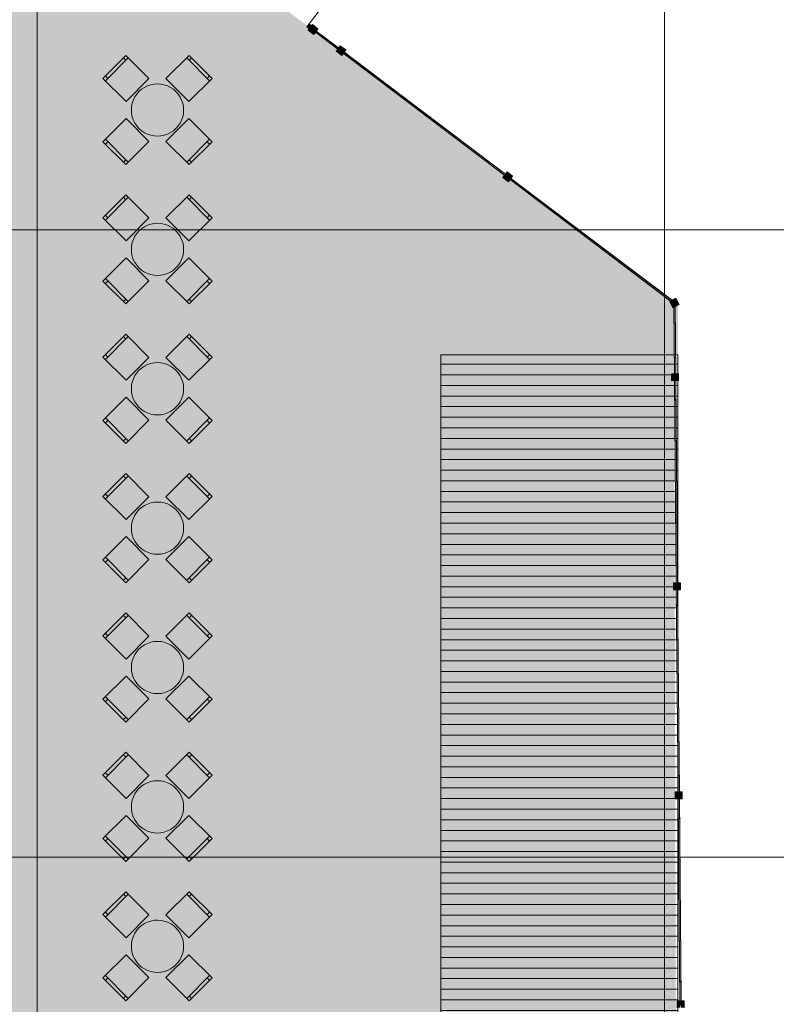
# Model space of a CAD drawing. Header units: millimetres. Extents: x 0 to 1210, y -24 to 589.
# Tile 44 of 49: x 306 to 361, y 377 to 448. Entities that reach past the tile are written whole.
import ezdxf
from ezdxf.xclip import XClip

# ---------------------------------------------------------------- set-up
doc = ezdxf.new("R2010")
doc.units = ezdxf.units.MM
doc.header["$MEASUREMENT"] = 0
doc.header["$XCLIPFRAME"] = 0
doc.linetypes.add('Wipeout_Contour', pattern=[1000, 0, -1000])
for name, color, linetype in [('Интерьер - Мебель', 7, 'Continuous'), ('Местность - Забор', 7, 'Continuous'), ('Элемент Модели - Зона', 7, 'Continuous'), ('Элемент модели - Зоны уличных помещений', 7, 'Continuous'), ('Элемент Модели - Оси', 7, 'Continuous')]:
    doc.layers.add(name, color=color, linetype=linetype)

# ---------------------------------------------------------------- blocks, each defined once
blk = doc.blocks.new('Чертеж_2_2', base_point=(217.704, 72.604))
at = {"layer": 'Интерьер - Мебель', "linetype": 'Continuous', "lineweight": 0, "true_color": 0xffffff}
for points in [[(314.085, 441.818), (315.729, 443.462), (314.067, 445.124), (312.423, 443.48)], [(316.949, 443.462), (318.593, 441.818), (320.254, 443.48), (318.61, 445.124)], [(317.665, 442.534, 1), (315.013, 439.883, 1)], [(315.729, 438.955), (314.085, 440.599), (312.423, 438.937), (314.067, 437.293)], [(318.593, 440.599), (316.949, 438.955), (318.61, 437.293), (320.254, 438.937)], [(314.085, 431.818), (315.729, 433.462), (314.067, 435.124), (312.423, 433.48)], [(316.949, 433.462), (318.593, 431.818), (320.254, 433.48), (318.61, 435.124)], [(317.665, 432.534, 1), (315.013, 429.883, 1)], [(315.729, 428.955), (314.085, 430.599), (312.423, 428.937), (314.067, 427.293)], [(318.593, 430.599), (316.949, 428.955), (318.61, 427.293), (320.254, 428.937)], [(314.085, 421.818), (315.729, 423.462), (314.067, 425.124), (312.423, 423.48)], [(316.949, 423.462), (318.593, 421.818), (320.254, 423.48), (318.61, 425.124)], [(317.665, 422.534, 1), (315.013, 419.883, 1)], [(315.729, 418.955), (314.085, 420.599), (312.423, 418.937), (314.067, 417.293)], [(318.593, 420.599), (316.949, 418.955), (318.61, 417.293), (320.254, 418.937)], [(314.085, 411.818), (315.729, 413.462), (314.067, 415.124), (312.423, 413.48)], [(316.949, 413.462), (318.593, 411.818), (320.254, 413.48), (318.61, 415.124)], [(317.665, 412.534, 1), (315.013, 409.883, 1)], [(315.729, 408.955), (314.085, 410.599), (312.423, 408.937), (314.067, 407.293)], [(318.593, 410.599), (316.949, 408.955), (318.61, 407.293), (320.254, 408.937)], [(314.085, 401.818), (315.729, 403.462), (314.067, 405.124), (312.423, 403.48)], [(316.949, 403.462), (318.593, 401.818), (320.254, 403.48), (318.61, 405.124)], [(317.665, 402.534, 1), (315.013, 399.883, 1)], [(315.729, 398.955), (314.085, 400.599), (312.423, 398.937), (314.067, 397.293)], [(318.593, 400.599), (316.949, 398.955), (318.61, 397.293), (320.254, 398.937)], [(314.085, 391.818), (315.729, 393.462), (314.067, 395.124), (312.423, 393.48)], [(316.949, 393.462), (318.593, 391.818), (320.254, 393.48), (318.61, 395.124)], [(317.665, 392.534, 1), (315.013, 389.883, 1)], [(315.729, 388.955), (314.085, 390.599), (312.423, 388.937), (314.067, 387.293)], [(318.593, 390.599), (316.949, 388.955), (318.61, 387.293), (320.254, 388.937)], [(314.085, 381.818), (315.729, 383.462), (314.067, 385.124), (312.423, 383.48)], [(316.949, 383.462), (318.593, 381.818), (320.254, 383.48), (318.61, 385.124)], [(317.665, 382.534, 1), (315.013, 379.883, 1)], [(315.729, 378.955), (314.085, 380.599), (312.423, 378.937), (314.067, 377.293)], [(318.593, 380.599), (316.949, 378.955), (318.61, 377.293), (320.254, 378.937)]]:
    blk.add_hatch(color=7, dxfattribs=at).paths.add_polyline_path(points)
at = {"layer": 'Элемент Модели - Зона', "linetype": 'Continuous', "lineweight": 15, "true_color": 0xb1b1b1}
h = blk.add_hatch(dxfattribs=at)
h.set_pattern_fill('Настил_01_0002', color=253, style=0, pattern_type=2)
h.set_pattern_definition([(0, (217.7037, 72.6044), (0, 0.76), [])])
h.paths.add_polyline_path([(336.669, 423.648), (336.669, 321.648), (353.669, 321.648), (353.669, 423.648)])
at = {"layer": 'Элемент модели - Зоны уличных помещений', "linetype": 'Continuous', "lineweight": 0, "true_color": 0x9bcf78}
for points in [[(309.357, 461.046), (160.561, 573.731), (164.979, 222.852), (195.051, 222.852, -0.405968), (170.619, 247.237), (170.619, 432.852), (249.619, 432.852), (249.619, 374.737), (259.615, 374.737), (259.615, 327.601), (259.619, 247.352, -0.414214), (235.119, 222.852), (367.43, 222.847), (367.43, 261.726), (397.432, 261.726), (397.432, 285.299), (308.732, 285.299), (308.732, 461.046)], [(308.732, 461.046), (308.732, 285.296), (397.429, 285.296), (397.429, 301.59), (354.767, 302.299), (354.597, 321.648), (336.669, 321.648), (336.669, 423.648), (353.669, 423.648), (353.669, 427.267)]]:
    blk.add_hatch(color=73, dxfattribs=at).paths.add_polyline_path(points)
at = {"layer": 'Элемент модели - Зоны уличных помещений', "linetype": 'Continuous', "lineweight": 0, "true_color": 0x4a316d}
blk.add_hatch(color=187, dxfattribs=at).paths.add_polyline_path([(336.669, 423.648), (336.669, 321.648), (353.669, 321.648), (353.399, 423.648)])
at = {"layer": 'Интерьер - Мебель', "color": 7, "linetype": 'Continuous', "lineweight": 15, "ltscale": 0.5}
for p, q in [((312.6, 443.303), (314.244, 444.947)), ((314.067, 444.77), (313.89, 444.947)), ((318.434, 444.947), (320.078, 443.303)), ((318.61, 444.77), (318.787, 444.947)), ((312.777, 443.48), (312.6, 443.657)), ((319.901, 443.48), (320.078, 443.657)), ((314.244, 437.47), (312.6, 439.114)), ((312.777, 438.937), (312.6, 438.76)), ((320.078, 439.114), (318.434, 437.47)), ((319.901, 438.937), (320.078, 438.76)), ((314.067, 437.646), (313.89, 437.47)), ((318.61, 437.646), (318.787, 437.47)), ((312.6, 433.303), (314.244, 434.947)), ((314.067, 434.77), (313.89, 434.947)), ((318.434, 434.947), (320.078, 433.303)), ((318.61, 434.77), (318.787, 434.947)), ((312.777, 433.48), (312.6, 433.657)), ((319.901, 433.48), (320.078, 433.657)), ((314.244, 427.47), (312.6, 429.114)), ((312.777, 428.937), (312.6, 428.76)), ((320.078, 429.114), (318.434, 427.47)), ((319.901, 428.937), (320.078, 428.76)), ((314.067, 427.646), (313.89, 427.47)), ((318.61, 427.646), (318.787, 427.47)), ((312.6, 423.303), (314.244, 424.947)), ((314.067, 424.77), (313.89, 424.947)), ((318.434, 424.947), (320.078, 423.303)), ((318.61, 424.77), (318.787, 424.947)), ((312.777, 423.48), (312.6, 423.657)), ((319.901, 423.48), (320.078, 423.657)), ((314.244, 417.47), (312.6, 419.114)), ((320.078, 419.114), (318.434, 417.47)), ((312.777, 418.937), (312.6, 418.76)), ((319.901, 418.937), (320.078, 418.76)), ((314.067, 417.646), (313.89, 417.47)), ((318.61, 417.646), (318.787, 417.47)), ((312.6, 413.303), (314.244, 414.947)), ((314.067, 414.77), (313.89, 414.947)), ((318.434, 414.947), (320.078, 413.303)), ((318.61, 414.77), (318.787, 414.947)), ((312.777, 413.48), (312.6, 413.657)), ((319.901, 413.48), (320.078, 413.657)), ((314.244, 407.47), (312.6, 409.114)), ((320.078, 409.114), (318.434, 407.47)), ((312.777, 408.937), (312.6, 408.76)), ((319.901, 408.937), (320.078, 408.76)), ((314.067, 407.646), (313.89, 407.47)), ((318.61, 407.646), (318.787, 407.47)), ((312.6, 403.303), (314.244, 404.947)), ((314.067, 404.77), (313.89, 404.947)), ((318.434, 404.947), (320.078, 403.303)), ((318.61, 404.77), (318.787, 404.947)), ((312.777, 403.48), (312.6, 403.657)), ((319.901, 403.48), (320.078, 403.657)), ((314.244, 397.47), (312.6, 399.114)), ((312.777, 398.937), (312.6, 398.76)), ((320.078, 399.114), (318.434, 397.47)), ((319.901, 398.937), (320.078, 398.76)), ((314.067, 397.646), (313.89, 397.47)), ((318.61, 397.646), (318.787, 397.47)), ((312.6, 393.303), (314.244, 394.947)), ((314.067, 394.77), (313.89, 394.947)), ((318.434, 394.947), (320.078, 393.303)), ((318.61, 394.77), (318.787, 394.947)), ((312.777, 393.48), (312.6, 393.657)), ((319.901, 393.48), (320.078, 393.657)), ((314.244, 387.47), (312.6, 389.114)), ((312.777, 388.937), (312.6, 388.76)), ((320.078, 389.114), (318.434, 387.47)), ((319.901, 388.937), (320.078, 388.76)), ((314.067, 387.646), (313.89, 387.47)), ((318.61, 387.646), (318.787, 387.47)), ((312.6, 383.303), (314.244, 384.947)), ((314.067, 384.77), (313.89, 384.947)), ((318.434, 384.947), (320.078, 383.303)), ((318.61, 384.77), (318.787, 384.947)), ((312.777, 383.48), (312.6, 383.657)), ((319.901, 383.48), (320.078, 383.657)), ((314.244, 377.47), (312.6, 379.114)), ((312.777, 378.937), (312.6, 378.76)), ((320.078, 379.114), (318.434, 377.47)), ((319.901, 378.937), (320.078, 378.76)), ((314.067, 377.646), (313.89, 377.47)), ((318.61, 377.646), (318.787, 377.47))]:
    blk.add_line(p, q, dxfattribs=at)
at = {"layer": 'Интерьер - Мебель', "color": 7, "linetype": 'Continuous', "lineweight": 15, "ltscale": 0.5, "flags": 128}
for points in [[(314.085, 441.818), (315.729, 443.462), (314.067, 445.124), (312.423, 443.48)], [(316.949, 443.462), (318.593, 441.818), (320.254, 443.48), (318.61, 445.124)], [(315.729, 438.955), (314.085, 440.599), (312.423, 438.937), (314.067, 437.293)], [(318.593, 440.599), (316.949, 438.955), (318.61, 437.293), (320.254, 438.937)], [(314.085, 431.818), (315.729, 433.462), (314.067, 435.124), (312.423, 433.48)], [(316.949, 433.462), (318.593, 431.818), (320.254, 433.48), (318.61, 435.124)], [(315.729, 428.955), (314.085, 430.599), (312.423, 428.937), (314.067, 427.293)], [(318.593, 430.599), (316.949, 428.955), (318.61, 427.293), (320.254, 428.937)], [(314.085, 421.818), (315.729, 423.462), (314.067, 425.124), (312.423, 423.48)], [(316.949, 423.462), (318.593, 421.818), (320.254, 423.48), (318.61, 425.124)], [(315.729, 418.955), (314.085, 420.599), (312.423, 418.937), (314.067, 417.293)], [(318.593, 420.599), (316.949, 418.955), (318.61, 417.293), (320.254, 418.937)], [(314.085, 411.818), (315.729, 413.462), (314.067, 415.124), (312.423, 413.48)], [(316.949, 413.462), (318.593, 411.818), (320.254, 413.48), (318.61, 415.124)], [(315.729, 408.955), (314.085, 410.599), (312.423, 408.937), (314.067, 407.293)], [(318.593, 410.599), (316.949, 408.955), (318.61, 407.293), (320.254, 408.937)], [(314.085, 401.818), (315.729, 403.462), (314.067, 405.124), (312.423, 403.48)], [(316.949, 403.462), (318.593, 401.818), (320.254, 403.48), (318.61, 405.124)], [(315.729, 398.955), (314.085, 400.599), (312.423, 398.937), (314.067, 397.293)], [(318.593, 400.599), (316.949, 398.955), (318.61, 397.293), (320.254, 398.937)], [(314.085, 391.818), (315.729, 393.462), (314.067, 395.124), (312.423, 393.48)], [(316.949, 393.462), (318.593, 391.818), (320.254, 393.48), (318.61, 395.124)], [(315.729, 388.955), (314.085, 390.599), (312.423, 388.937), (314.067, 387.293)], [(318.593, 390.599), (316.949, 388.955), (318.61, 387.293), (320.254, 388.937)], [(314.085, 381.818), (315.729, 383.462), (314.067, 385.124), (312.423, 383.48)], [(316.949, 383.462), (318.593, 381.818), (320.254, 383.48), (318.61, 385.124)], [(315.729, 378.955), (314.085, 380.599), (312.423, 378.937), (314.067, 377.293)], [(318.593, 380.599), (316.949, 378.955), (318.61, 377.293), (320.254, 378.937)]]:
    blk.add_lwpolyline(points, close=True, dxfattribs=at)
for points in [[(317.665, 442.534, 1), (315.013, 439.883, 1)], [(317.665, 432.534, 1), (315.013, 429.883, 1)], [(317.665, 422.534, 1), (315.013, 419.883, 1)], [(317.665, 412.534, 1), (315.013, 409.883, 1)], [(317.665, 402.534, 1), (315.013, 399.883, 1)], [(317.665, 392.534, 1), (315.013, 389.883, 1)], [(317.665, 382.534, 1), (315.013, 379.883, 1)]]:
    blk.add_lwpolyline(points, format="xyb", close=True, dxfattribs=at)
at = {"layer": 'Элемент Модели - Зона', "color": 7, "linetype": 'Continuous', "lineweight": 15, "ltscale": 0.5}
blk.add_line((327.215, 447.392), (330.551, 451.796), dxfattribs=at)
at = {"layer": 'Элемент Модели - Зона', "color": 7, "linetype": 'Continuous', "lineweight": 15, "ltscale": 0.5, "flags": 128}
blk.add_lwpolyline([(336.669, 423.648), (353.669, 423.648), (353.669, 321.648), (336.669, 321.648)], close=True, dxfattribs=at)
at = {"layer": 'Элемент Модели - Оси', "color": 7, "linetype": 'Continuous', "lineweight": 15, "ltscale": 0.5}
for p, q in [((307.704, 533.604), (307.704, 137.362)), ((352.704, 533.604), (352.704, 137.362)), ((153.901, 432.604), (407.644, 432.604)), ((153.901, 387.604), (407.644, 387.604))]:
    blk.add_line(p, q, dxfattribs=at)
at = {"color": 254, "linetype": 'Wipeout_Contour', "lineweight": 0, "ltscale": 6652.116099}
blk.add_wipeout([(341.557, 436.376), (341.527, 436.336), (341.647, 436.246), (341.632, 436.226), (353.149, 427.505), (353.174, 427.518), (353.304, 427.42), (353.334, 427.46), (353.224, 427.543), (353.249, 427.555), (341.692, 436.306), (341.677, 436.286)], dxfattribs=at).dxf.layer = 'Местность - Забор'
at = {"color": 254, "linetype": 'Wipeout_Contour', "lineweight": 0, "ltscale": 6270.72891}
blk.add_wipeout([(353.683, 391.791), (353.81, 377.292), (353.835, 377.292), (353.836, 377.142), (353.886, 377.143), (353.885, 377.293), (353.91, 377.293), (353.783, 391.792), (353.758, 391.792), (353.757, 391.942), (353.707, 391.942), (353.708, 391.792)], dxfattribs=at).dxf.layer = 'Местность - Забор'
at = {"layer": 'Местность - Забор', "linetype": 'Continuous', "lineweight": 0, "true_color": 0x000000}
blk.add_hatch(color=18, dxfattribs=at).paths.add_polyline_path([(353.886, 377.143), (353.836, 377.142), (353.835, 377.292), (353.61, 377.29), (353.614, 376.79), (353.839, 376.792), (353.838, 376.942), (353.888, 376.943), (353.889, 376.793), (354.114, 376.795), (354.11, 377.295), (353.885, 377.293)])
at = {"layer": 'Местность - Забор', "color": 7, "linetype": 'Continuous', "lineweight": 15, "ltscale": 0.5}
for p, q in [((353.835, 377.292), (353.61, 377.29)), ((353.61, 377.29), (353.614, 376.79)), ((353.835, 377.292), (353.836, 377.142)), ((354.11, 377.295), (353.885, 377.293)), ((353.885, 377.293), (353.886, 377.143)), ((354.11, 377.295), (354.114, 376.795)), ((353.886, 377.143), (353.836, 377.142))]:
    blk.add_line(p, q, dxfattribs=at)
at = {"color": 254, "linetype": 'Wipeout_Contour', "lineweight": 0, "ltscale": 6649.262748}
blk.add_wipeout([(329.598, 445.431), (329.568, 445.391), (329.688, 445.3), (329.673, 445.28), (341.233, 436.528), (341.248, 436.548), (341.368, 436.457), (341.398, 436.497), (341.278, 436.587), (341.293, 436.607), (329.733, 445.36), (329.718, 445.34)], dxfattribs=at).dxf.layer = 'Местность - Забор'
at = {"color": 254, "linetype": 'Wipeout_Contour', "lineweight": 0, "ltscale": 6403.284703}
blk.add_wipeout([(353.552, 406.791), (353.679, 392.291), (353.704, 392.292), (353.705, 392.142), (353.755, 392.142), (353.754, 392.292), (353.779, 392.292), (353.652, 406.792), (353.627, 406.791), (353.625, 406.941), (353.575, 406.941), (353.577, 406.791)], dxfattribs=at).dxf.layer = 'Местность - Забор'
at = {"layer": 'Местность - Забор', "linetype": 'Continuous', "lineweight": 0, "true_color": 0x000000}
for points in [[(341.398, 436.497), (341.368, 436.457), (341.248, 436.548), (341.112, 436.368), (341.511, 436.066), (341.647, 436.246), (341.527, 436.336), (341.557, 436.376), (341.677, 436.286), (341.813, 436.465), (341.414, 436.767), (341.278, 436.587)], [(353.755, 392.142), (353.705, 392.142), (353.704, 392.292), (353.479, 392.29), (353.483, 391.79), (353.708, 391.792), (353.707, 391.942), (353.757, 391.942), (353.758, 391.792), (353.983, 391.794), (353.978, 392.294), (353.754, 392.292)], [(353.811, 377.142), (353.911, 377.143), (353.782, 391.942), (353.682, 391.941)]]:
    blk.add_hatch(color=18, dxfattribs=at).paths.add_polyline_path(points)
at = {"layer": 'Местность - Забор', "color": 7, "linetype": 'Continuous', "lineweight": 15, "ltscale": 0.5}
for p, q in [((341.414, 436.767), (341.278, 436.587)), ((341.414, 436.767), (341.813, 436.465)), ((341.248, 436.548), (341.112, 436.368)), ((341.112, 436.368), (341.511, 436.066)), ((341.248, 436.548), (341.368, 436.457)), ((341.278, 436.587), (341.398, 436.497)), ((341.398, 436.497), (341.368, 436.457)), ((341.647, 436.246), (341.511, 436.066)), ((341.557, 436.376), (341.527, 436.336)), ((341.527, 436.336), (341.647, 436.246)), ((341.557, 436.376), (341.677, 436.286)), ((341.813, 436.465), (341.677, 436.286)), ((353.704, 392.292), (353.479, 392.29)), ((353.479, 392.29), (353.483, 391.79)), ((353.704, 392.292), (353.705, 392.142)), ((353.755, 392.142), (353.705, 392.142)), ((353.978, 392.294), (353.754, 392.292)), ((353.754, 392.292), (353.755, 392.142)), ((353.978, 392.294), (353.983, 391.794)), ((353.708, 391.792), (353.483, 391.79)), ((353.707, 391.942), (353.708, 391.792)), ((353.757, 391.942), (353.707, 391.942)), ((353.757, 391.942), (353.758, 391.792)), ((353.983, 391.794), (353.758, 391.792))]:
    blk.add_line(p, q, dxfattribs=at)
at = {"layer": 'Местность - Забор', "color": 7, "linetype": 'Continuous', "lineweight": 15, "ltscale": 0.5, "flags": 128}
blk.add_lwpolyline([(353.811, 377.142), (353.911, 377.143), (353.782, 391.942), (353.682, 391.941)], close=True, dxfattribs=at)
for points in [[(353.81, 377.292), (353.683, 391.791)], [(353.91, 377.293), (353.783, 391.792)]]:
    blk.add_lwpolyline(points, dxfattribs=at)
at = {"color": 254, "linetype": 'Wipeout_Contour', "lineweight": 0, "ltscale": 6649.288919}
blk.add_wipeout([(327.598, 446.945), (327.568, 446.905), (327.687, 446.815), (327.672, 446.795), (329.274, 445.582), (329.289, 445.602), (329.409, 445.511), (329.439, 445.551), (329.319, 445.642), (329.334, 445.662), (327.733, 446.874), (327.717, 446.855)], dxfattribs=at).dxf.layer = 'Местность - Забор'
at = {"color": 254, "linetype": 'Wipeout_Contour', "lineweight": 0, "ltscale": 6538.109537}
blk.add_wipeout([(353.42, 421.79), (353.547, 407.291), (353.572, 407.291), (353.573, 407.141), (353.623, 407.141), (353.622, 407.291), (353.647, 407.292), (353.52, 421.791), (353.495, 421.791), (353.494, 421.941), (353.444, 421.94), (353.445, 421.79)], dxfattribs=at).dxf.layer = 'Местность - Забор'
at = {"layer": 'Местность - Забор', "linetype": 'Continuous', "lineweight": 0, "true_color": 0x000000}
for points in [[(327.394, 447.256), (327.215, 447.392), (327.049, 447.173), (327.228, 447.037)], [(327.598, 446.945), (327.717, 446.855), (327.853, 447.034), (327.455, 447.336), (327.319, 447.156), (327.438, 447.066), (327.408, 447.026), (327.289, 447.117), (327.153, 446.937), (327.551, 446.635), (327.687, 446.815), (327.568, 446.905)], [(329.393, 445.492), (329.454, 445.571), (327.613, 446.965), (327.553, 446.885)], [(329.439, 445.551), (329.409, 445.511), (329.289, 445.602), (329.153, 445.423), (329.552, 445.121), (329.688, 445.3), (329.568, 445.391), (329.598, 445.431), (329.718, 445.34), (329.854, 445.519), (329.455, 445.821), (329.319, 445.642)], [(341.352, 436.437), (341.413, 436.517), (329.613, 445.451), (329.553, 445.371)], [(353.623, 407.141), (353.573, 407.141), (353.572, 407.291), (353.347, 407.289), (353.352, 406.789), (353.577, 406.791), (353.575, 406.941), (353.625, 406.941), (353.627, 406.791), (353.852, 406.793), (353.847, 407.293), (353.622, 407.291)], [(353.68, 392.141), (353.78, 392.142), (353.65, 406.942), (353.55, 406.941)]]:
    blk.add_hatch(color=18, dxfattribs=at).paths.add_polyline_path(points)
at = {"layer": 'Местность - Забор', "color": 7, "linetype": 'Continuous', "lineweight": 15, "ltscale": 0.5}
for p, q in [((327.455, 447.336), (327.319, 447.156)), ((327.455, 447.336), (327.853, 447.034)), ((327.289, 447.117), (327.153, 446.937)), ((327.153, 446.937), (327.551, 446.635)), ((327.289, 447.117), (327.408, 447.026)), ((327.319, 447.156), (327.438, 447.066)), ((327.438, 447.066), (327.408, 447.026)), ((327.687, 446.815), (327.551, 446.635)), ((327.598, 446.945), (327.568, 446.905)), ((327.568, 446.905), (327.687, 446.815)), ((327.598, 446.945), (327.717, 446.855)), ((327.853, 447.034), (327.717, 446.855)), ((329.455, 445.821), (329.319, 445.642)), ((329.455, 445.821), (329.854, 445.519)), ((329.289, 445.602), (329.153, 445.423)), ((329.153, 445.423), (329.552, 445.121)), ((329.289, 445.602), (329.409, 445.511)), ((329.319, 445.642), (329.439, 445.551)), ((329.439, 445.551), (329.409, 445.511)), ((329.688, 445.3), (329.552, 445.121)), ((329.598, 445.431), (329.568, 445.391)), ((329.568, 445.391), (329.688, 445.3)), ((329.598, 445.431), (329.718, 445.34)), ((329.854, 445.519), (329.718, 445.34)), ((353.572, 407.291), (353.347, 407.289)), ((353.347, 407.289), (353.352, 406.789)), ((353.572, 407.291), (353.573, 407.141)), ((353.623, 407.141), (353.573, 407.141)), ((353.575, 406.941), (353.577, 406.791)), ((353.625, 406.941), (353.575, 406.941)), ((353.847, 407.293), (353.622, 407.291)), ((353.622, 407.291), (353.623, 407.141)), ((353.625, 406.941), (353.627, 406.791)), ((353.847, 407.293), (353.852, 406.793)), ((353.577, 406.791), (353.352, 406.789)), ((353.852, 406.793), (353.627, 406.791))]:
    blk.add_line(p, q, dxfattribs=at)
at = {"layer": 'Местность - Забор', "color": 7, "linetype": 'Continuous', "lineweight": 15, "ltscale": 0.5, "flags": 128}
for points in [[(327.394, 447.256), (327.215, 447.392), (327.049, 447.173), (327.228, 447.037)], [(329.393, 445.492), (329.454, 445.571), (327.613, 446.965), (327.553, 446.885)], [(341.352, 436.437), (341.413, 436.517), (329.613, 445.451), (329.553, 445.371)], [(353.68, 392.141), (353.78, 392.142), (353.65, 406.942), (353.55, 406.941)]]:
    blk.add_lwpolyline(points, close=True, dxfattribs=at)
for points in [[(329.274, 445.582), (327.672, 446.795)], [(329.334, 445.662), (327.733, 446.874)], [(341.233, 436.528), (329.673, 445.28)], [(341.293, 436.607), (329.733, 445.36)], [(353.679, 392.291), (353.552, 406.791)], [(353.779, 392.292), (353.652, 406.792)]]:
    blk.add_lwpolyline(points, dxfattribs=at)
at = {"color": 254, "linetype": 'Wipeout_Contour', "lineweight": 0, "ltscale": 6630.319089}
blk.add_wipeout([(353.374, 427.059), (353.416, 422.29), (353.441, 422.29), (353.442, 422.14), (353.492, 422.141), (353.491, 422.291), (353.516, 422.291), (353.474, 427.109), (353.449, 427.096), (353.447, 427.234), (353.398, 427.233), (353.399, 427.071)], dxfattribs=at).dxf.layer = 'Местность - Забор'
at = {"layer": 'Местность - Забор', "linetype": 'Continuous', "lineweight": 0, "true_color": 0x000000}
for points in [[(353.289, 427.4), (353.349, 427.48), (341.572, 436.396), (341.512, 436.316)], [(353.447, 427.234), (353.449, 427.096), (353.757, 427.251), (353.532, 427.698), (353.224, 427.543), (353.334, 427.46), (353.304, 427.42), (353.174, 427.518), (353.086, 427.473), (353.31, 427.027), (353.399, 427.071), (353.398, 427.233)], [(353.417, 422.14), (353.517, 422.141), (353.472, 427.234), (353.373, 427.233)], [(353.492, 422.141), (353.442, 422.14), (353.441, 422.29), (353.216, 422.288), (353.22, 421.788), (353.445, 421.79), (353.444, 421.94), (353.494, 421.941), (353.495, 421.791), (353.72, 421.793), (353.716, 422.293), (353.491, 422.291)], [(353.548, 407.141), (353.648, 407.142), (353.519, 421.941), (353.419, 421.94)]]:
    blk.add_hatch(color=18, dxfattribs=at).paths.add_polyline_path(points)
at = {"layer": 'Местность - Забор', "color": 7, "linetype": 'Continuous', "lineweight": 15, "ltscale": 0.5}
for p, q in [((353.174, 427.518), (353.086, 427.473)), ((353.086, 427.473), (353.31, 427.027)), ((353.174, 427.518), (353.304, 427.42)), ((353.532, 427.698), (353.224, 427.543)), ((353.224, 427.543), (353.334, 427.46)), ((353.334, 427.46), (353.304, 427.42)), ((353.532, 427.698), (353.757, 427.251)), ((353.399, 427.071), (353.31, 427.027)), ((353.447, 427.234), (353.398, 427.233)), ((353.398, 427.233), (353.399, 427.071)), ((353.447, 427.234), (353.449, 427.096)), ((353.757, 427.251), (353.449, 427.096)), ((353.441, 422.29), (353.216, 422.288)), ((353.216, 422.288), (353.22, 421.788)), ((353.445, 421.79), (353.22, 421.788)), ((353.441, 422.29), (353.442, 422.14)), ((353.492, 422.141), (353.442, 422.14)), ((353.494, 421.941), (353.444, 421.94)), ((353.444, 421.94), (353.445, 421.79)), ((353.716, 422.293), (353.491, 422.291)), ((353.491, 422.291), (353.492, 422.141)), ((353.494, 421.941), (353.495, 421.791)), ((353.72, 421.793), (353.495, 421.791)), ((353.716, 422.293), (353.72, 421.793))]:
    blk.add_line(p, q, dxfattribs=at)
at = {"layer": 'Местность - Забор', "color": 7, "linetype": 'Continuous', "lineweight": 15, "ltscale": 0.5, "flags": 128}
for points in [[(353.289, 427.4), (353.349, 427.48), (341.572, 436.396), (341.512, 436.316)], [(353.417, 422.14), (353.517, 422.141), (353.472, 427.234), (353.373, 427.233)], [(353.548, 407.141), (353.648, 407.142), (353.519, 421.941), (353.419, 421.94)]]:
    blk.add_lwpolyline(points, close=True, dxfattribs=at)
for points in [[(353.149, 427.505), (341.632, 436.226)], [(353.249, 427.555), (341.692, 436.306)], [(353.416, 422.29), (353.374, 427.059)], [(353.516, 422.291), (353.474, 427.109)], [(353.547, 407.291), (353.42, 421.79)], [(353.647, 407.292), (353.52, 421.791)]]:
    blk.add_lwpolyline(points, dxfattribs=at)

msp = doc.modelspace()

# ---------------------------------------------------------------- block references
at = {"color": 161, "linetype": 'Continuous', "lineweight": 40, "true_color": 0x83aefe}
ref = msp.add_blockref('Чертеж_2_2', (217.704, 72.604), dxfattribs=at)
XClip(ref).set_block_clipping_path([(24.004460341, 137.3615431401), (407.6441154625, 585.1734188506)])

doc.saveas('drawing.dxf')
